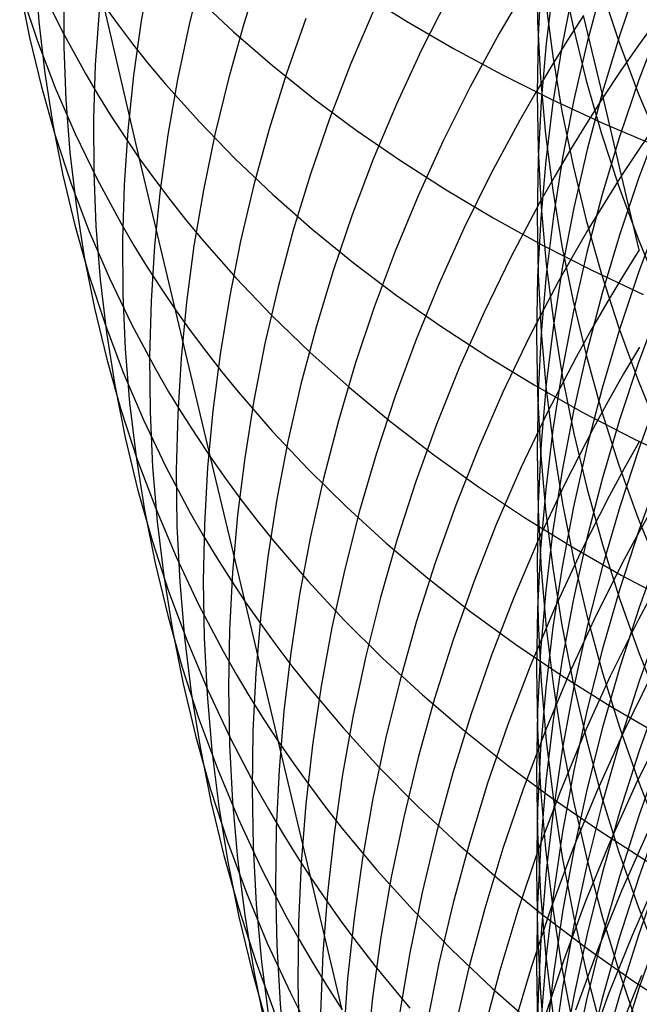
# Model space of a CAD drawing. Extents: x -383 to 1849, y -1185 to -529.
# Tile 50 of 256: x -342.9 to -338.28, y -1097.34 to -1090. Entities that reach past the tile are written whole.
import ezdxf

# ---------------------------------------------------------------- set-up
doc = ezdxf.new("R2010")
doc.units = 0
doc.layers.add('PREDEFINITO', color=7, linetype='CONTINUOUS')

msp = doc.modelspace()

# ---------------------------------------------------------------- linework, layer by layer
at = {"layer": 'PREDEFINITO'}
for p, q in [((-341.9214, -1089.599, 531.4444), (-341.994, -1090.0064, 531.178)), ((-339.0474, -1089.591, 624.3013), (-339.04, -1090.0115, 624.5569)), ((-342.7859, -1089.6262, 525.3101), (-342.7568, -1090.013, 525.0072)), ((-341.5356, -1089.6253, 533.3448), (-341.6373, -1090.0342, 533.0927)), ((-341.0981, -1089.6193, 535.2151), (-341.2286, -1090.0279, 534.9779)), ((-338.8587, -1089.6483, 628.5333), (-338.7752, -1090.0516, 628.8008)), ((-342.7482, -1089.7482, 518.3507), (-342.5858, -1090.0796, 518.0314)), ((-339.0129, -1089.6948, 622.3427), (-339.0357, -1090.1202, 622.59)), ((-338.9219, -1089.748, 620.3969), (-338.9751, -1090.1757, 620.6344)), ((-338.5566, -1089.7406, 616.5698), (-338.6708, -1090.1665, 616.7847)), ((-338.2826, -1089.689, 614.6943), (-338.4272, -1090.1106, 614.8968)), ((-342.8997, -1089.7583, 523.0153), (-342.8266, -1090.1303, 522.7039)), ((-342.8854, -1089.8044, 520.6911), (-342.7679, -1090.1581, 520.374)), ((-342.5709, -1089.8053, 527.2849), (-342.5708, -1090.2013, 526.992)), ((-341.5857, -1089.8262, 513.0584), (-341.3068, -1090.0873, 512.7544)), ((-340.3565, -1089.7956, 510.1797), (-340.0169, -1090.0084, 509.8973)), ((-339.7016, -1089.8239, 540.4548), (-339.904, -1090.2233, 540.261)), ((-338.7719, -1089.7581, 618.4697), (-338.8558, -1090.1856, 618.6962)), ((-338.5622, -1089.7727, 630.8034), (-338.4331, -1090.1611, 631.0723)), ((-342.0058, -1091.035, 517.0892), (-342.2738, -1089.8893, 515.6851)), ((-342.2738, -1089.8893, 515.6851), (-342.1643, -1090.0393, 515.5274)), ((-338.9799, -1089.8569, 626.5409), (-338.9269, -1090.2695, 626.803)), ((-342.3073, -1089.9305, 529.242), (-342.336, -1090.3337, 528.9604)), ((-340.2582, -1089.9195, 538.6592), (-340.4313, -1090.3256, 538.4488)), ((-339.211, -1089.9059, 542.1276), (-339.3247, -1090.102, 542.0385)), ((-338.6961, -1089.9659, 543.7823), (-338.8207, -1090.1584, 543.7003)), ((-338.5507, -1090.5768, 545.1905), (-338.6961, -1089.9659, 543.7823)), ((-342.7568, -1090.013, 525.0072), (-342.7126, -1090.3973, 524.7035)), ((-342.1643, -1090.0393, 515.5274), (-342.0509, -1090.1875, 515.3707)), ((-341.994, -1090.0064, 531.178), (-342.0515, -1090.4146, 530.9089)), ((-341.6373, -1090.0342, 533.0927), (-341.724, -1090.445, 532.8373)), ((-341.2286, -1090.0279, 534.9779), (-341.3442, -1090.4393, 534.7368)), ((-340.7663, -1089.9899, 536.8327), (-340.9105, -1090.4001, 536.6065)), ((-340.0169, -1090.0084, 509.8973), (-339.6662, -1090.2123, 509.6213)), ((-339.04, -1090.0115, 624.5569), (-339.0174, -1090.4315, 624.8122)), ((-338.7752, -1090.0516, 628.8008), (-338.6765, -1090.4521, 629.0665)), ((-338.1562, -1090.0057, 545.4194), (-338.2914, -1090.1941, 545.3444)), ((-338.124, -1090.0255, 613.0339), (-338.284, -1090.4457, 613.2255)), ((-342.5858, -1090.0796, 518.0314), (-342.408, -1090.4048, 517.7145)), ((-341.3068, -1090.0873, 512.7544), (-341.0146, -1090.3403, 512.4552)), ((-339.3247, -1090.102, 542.0385), (-339.541, -1090.4992, 541.8564)), ((-339.0357, -1090.1202, 622.59), (-339.0433, -1090.546, 622.8376)), ((-338.4272, -1090.1106, 614.8968), (-338.5566, -1090.5367, 615.1014)), ((-342.8266, -1090.1303, 522.7039), (-342.7382, -1090.4986, 522.3926)), ((-342.7679, -1090.1581, 520.374), (-342.635, -1090.5067, 520.0583)), ((-342.0509, -1090.1875, 515.3707), (-341.9338, -1090.3337, 515.2149)), ((-338.9751, -1090.1757, 620.6344), (-339.0132, -1090.6049, 620.8727)), ((-338.8207, -1090.1584, 543.7003), (-338.9416, -1090.3528, 543.617)), ((-338.8558, -1090.1856, 618.6962), (-338.9246, -1090.6156, 618.924)), ((-338.6708, -1090.1665, 616.7847), (-338.7697, -1090.5959, 617.0015)), ((-338.4331, -1090.1611, 631.0723), (-338.2887, -1090.5455, 631.3384)), ((-338.2914, -1090.1941, 545.3444), (-338.4229, -1090.3845, 545.2681)), ((-342.5708, -1090.2013, 526.992), (-342.5555, -1090.5958, 526.6978)), ((-339.904, -1090.2233, 540.261), (-340.0913, -1090.6282, 540.0625)), ((-339.6662, -1090.2123, 509.6213), (-339.3049, -1090.4071, 509.3518)), ((-338.9269, -1090.2695, 626.803), (-338.8587, -1090.6802, 627.064)), ((-342.336, -1090.3337, 528.9604), (-342.3497, -1090.7363, 528.6769)), ((-341.9338, -1090.3337, 515.2149), (-341.8129, -1090.478, 515.0601)), ((-341.0146, -1090.3403, 512.4552), (-340.7095, -1090.5848, 512.1613)), ((-340.4313, -1090.3256, 538.4488), (-340.5894, -1090.7362, 538.2341)), ((-342.7126, -1090.3973, 524.7035), (-342.6532, -1090.7788, 524.3995)), ((-342.408, -1090.4048, 517.7145), (-342.3133, -1090.5649, 517.557)), ((-342.0515, -1090.4146, 530.9089), (-342.0941, -1090.8232, 530.6372)), ((-340.9105, -1090.4001, 536.6065), (-341.0396, -1090.8136, 536.3764)), ((-339.3049, -1090.4071, 509.3518), (-338.9334, -1090.5926, 509.0892)), ((-338.9416, -1090.3528, 543.617), (-339.0587, -1090.549, 543.5324)), ((-338.4229, -1090.3845, 545.2681), (-338.5507, -1090.5768, 545.1905)), ((-341.8129, -1090.478, 515.0601), (-341.5602, -1090.7608, 514.7536)), ((-341.724, -1090.445, 532.8373), (-341.7957, -1090.8571, 532.5788)), ((-341.3442, -1090.4393, 534.7368), (-341.4448, -1090.853, 534.4922)), ((-339.0174, -1090.4315, 624.8122), (-338.9796, -1090.8506, 625.067)), ((-338.6765, -1090.4521, 629.0665), (-338.5626, -1090.8494, 629.3301)), ((-338.284, -1090.4457, 613.2255), (-338.4289, -1090.8708, 613.4194)), ((-342.7382, -1090.4986, 522.3926), (-342.6346, -1090.8628, 522.082)), ((-342.635, -1090.5067, 520.0583), (-342.4868, -1090.85, 519.7442)), ((-342.3133, -1090.5649, 517.557), (-342.2147, -1090.7234, 517.4003)), ((-339.541, -1090.4992, 541.8564), (-339.7424, -1090.9023, 541.6694)), ((-339.0587, -1090.549, 543.5324), (-339.1721, -1090.7468, 543.4465)), ((-339.0433, -1090.546, 622.8376), (-339.0357, -1090.9719, 623.0851)), ((-338.5566, -1090.5367, 615.1014), (-338.6707, -1090.9668, 615.3079)), ((-338.2887, -1090.5455, 631.3384), (-338.1291, -1090.9254, 631.6013)), ((-342.5555, -1090.5958, 526.6978), (-342.525, -1090.9884, 526.4025)), ((-340.7095, -1090.5848, 512.1613), (-340.392, -1090.8209, 511.8727)), ((-340.0913, -1090.6282, 540.0625), (-340.2638, -1091.038, 539.8594)), ((-339.0132, -1090.6049, 620.8727), (-339.036, -1091.035, 621.1116)), ((-338.9246, -1090.6156, 618.924), (-338.9781, -1091.0476, 619.1528)), ((-338.9334, -1090.5926, 509.0892), (-338.5522, -1090.7686, 508.8337)), ((-338.7697, -1090.5959, 617.0015), (-338.8534, -1091.0282, 617.2197)), ((-338.5507, -1090.5768, 545.1905), (-338.6748, -1090.771, 545.1116)), ((-338.4131, -1091.1599, 546.6109), (-338.5507, -1090.5768, 545.1905)), ((-338.8587, -1090.6802, 627.064), (-338.7752, -1091.0887, 627.3235)), ((-342.6532, -1090.7788, 524.3995), (-342.5785, -1091.1571, 524.0953)), ((-342.3497, -1090.7363, 528.6769), (-342.3483, -1091.1379, 528.3917)), ((-342.2147, -1090.7234, 517.4003), (-342.1122, -1090.8801, 517.2443)), ((-341.5602, -1090.7608, 514.7536), (-341.2933, -1091.0356, 514.4513)), ((-340.5894, -1090.7362, 538.2341), (-340.7325, -1091.1507, 538.0152)), ((-339.1721, -1090.7468, 543.4465), (-339.3877, -1091.1474, 543.2712)), ((-338.6748, -1090.771, 545.1116), (-338.7952, -1090.9672, 545.0315)), ((-338.5522, -1090.7686, 508.8337), (-338.1618, -1090.935, 508.5856)), ((-338.1547, -1090.7742, 546.7585), (-338.2857, -1090.9661, 546.6854)), ((-338.124, -1090.7519, 611.5595), (-338.2841, -1091.1757, 611.7428)), ((-342.4868, -1090.85, 519.7442), (-342.323, -1091.1874, 519.432)), ((-342.0941, -1090.8232, 530.6372), (-342.1215, -1091.2318, 530.3633)), ((-341.7957, -1090.8571, 532.5788), (-341.8523, -1091.27, 532.3176)), ((-341.4448, -1090.853, 534.4922), (-341.5304, -1091.2686, 534.2443)), ((-341.0396, -1090.8136, 536.3764), (-341.1538, -1091.23, 536.1425)), ((-340.392, -1090.8209, 511.8727), (-340.0625, -1091.0482, 511.5898)), ((-338.9796, -1090.8506, 625.067), (-338.9266, -1091.2683, 625.321)), ((-338.5626, -1090.8494, 629.3301), (-338.4335, -1091.243, 629.5912)), ((-342.6346, -1090.8628, 522.082), (-342.5156, -1091.2225, 521.7723)), ((-342.1122, -1090.8801, 517.2443), (-342.0058, -1091.035, 517.0892)), ((-339.7424, -1090.9023, 541.6694), (-339.9288, -1091.311, 541.478)), ((-338.4289, -1090.8708, 613.4194), (-338.5585, -1091.3005, 613.6153)), ((-342.525, -1090.9884, 526.4025), (-342.4794, -1091.3785, 526.1065)), ((-339.0357, -1090.9719, 623.0851), (-339.0128, -1091.3972, 623.3324)), ((-338.7952, -1090.9672, 545.0315), (-338.9118, -1091.1651, 544.9501)), ((-338.6707, -1090.9668, 615.3079), (-338.7697, -1091.4004, 615.5161)), ((-338.2857, -1090.9661, 546.6854), (-338.4131, -1091.1599, 546.6109)), ((-341.4778, -1093.2603, 519.9523), (-342.0058, -1091.035, 517.0892)), ((-342.0058, -1091.035, 517.0892), (-341.8955, -1091.188, 516.9349)), ((-341.2933, -1091.0356, 514.4513), (-341.0126, -1091.3023, 514.1537)), ((-340.2638, -1091.038, 539.8594), (-340.4212, -1091.4522, 539.6522)), ((-340.0625, -1091.0482, 511.5898), (-339.7216, -1091.2666, 511.3128)), ((-339.036, -1091.035, 621.1116), (-339.0436, -1091.4656, 621.3507)), ((-338.9781, -1091.0476, 619.1528), (-339.0163, -1091.481, 619.3823)), ((-338.8534, -1091.0282, 617.2197), (-338.9219, -1091.463, 617.4392)), ((-342.3483, -1091.1379, 528.3917), (-342.3317, -1091.538, 528.1052)), ((-340.7325, -1091.1507, 538.0152), (-340.8606, -1091.5686, 537.7925)), ((-339.3877, -1091.1474, 543.2712), (-339.5883, -1091.5541, 543.0912)), ((-338.7752, -1091.0887, 627.3235), (-338.6765, -1091.4943, 627.5812)), ((-342.5785, -1091.1571, 524.0953), (-342.4887, -1091.5315, 523.7915)), ((-342.5156, -1091.2225, 521.7723), (-342.3812, -1091.5771, 521.4638)), ((-342.323, -1091.1874, 519.432), (-342.1439, -1091.5187, 519.1222)), ((-341.8955, -1091.188, 516.9349), (-341.7814, -1091.3391, 516.7815)), ((-338.9118, -1091.1651, 544.9501), (-339.0247, -1091.3647, 544.8675)), ((-338.4131, -1091.1599, 546.6109), (-338.5367, -1091.3556, 546.5352)), ((-338.2841, -1091.1757, 611.7428), (-338.429, -1091.6046, 611.9282)), ((-338.2812, -1091.7146, 548.0432), (-338.4131, -1091.1599, 546.6109)), ((-342.1215, -1091.2318, 530.3633), (-342.1339, -1091.6398, 530.0875)), ((-341.8523, -1091.27, 532.3176), (-341.8939, -1091.6834, 532.0539)), ((-341.5304, -1091.2686, 534.2443), (-341.601, -1091.6856, 533.9936)), ((-341.1538, -1091.23, 536.1425), (-341.2529, -1091.6488, 535.9053)), ((-339.7216, -1091.2666, 511.3128), (-339.3696, -1091.476, 511.042)), ((-338.9266, -1091.2683, 625.321), (-338.8583, -1091.6842, 625.5738)), ((-338.4335, -1091.243, 629.5912), (-338.2891, -1091.6326, 629.8497)), ((-341.7814, -1091.3391, 516.7815), (-341.6635, -1091.4883, 516.629)), ((-341.0126, -1091.3023, 514.1537), (-340.7187, -1091.5606, 513.8608)), ((-339.9288, -1091.311, 541.478), (-340.1002, -1091.7246, 541.2822)), ((-339.0247, -1091.3647, 544.8675), (-339.2391, -1091.769, 544.6989)), ((-338.5585, -1091.3005, 613.6153), (-338.6729, -1091.7342, 613.8131)), ((-338.5367, -1091.3556, 546.5352), (-338.6566, -1091.5532, 546.4584)), ((-342.4794, -1091.3785, 526.1065), (-342.4186, -1091.7658, 525.8101)), ((-339.0128, -1091.3972, 623.3324), (-338.9748, -1091.8216, 623.5791)), ((-338.7697, -1091.4004, 615.5161), (-338.8533, -1091.8369, 615.7258)), ((-342.1439, -1091.5187, 519.1222), (-342.0485, -1091.6818, 518.9682)), ((-341.6635, -1091.4883, 516.629), (-341.5419, -1091.6356, 516.4775)), ((-340.4212, -1091.4522, 539.6522), (-340.5637, -1091.8705, 539.441)), ((-339.3696, -1091.476, 511.042), (-339.0069, -1091.6761, 510.7777)), ((-339.0436, -1091.4656, 621.3507), (-339.0359, -1091.8962, 621.5898)), ((-339.0163, -1091.481, 619.3823), (-339.0394, -1091.9154, 619.6124)), ((-338.9219, -1091.463, 617.4392), (-338.9751, -1091.8998, 617.6596)), ((-338.6765, -1091.4943, 627.5812), (-338.5626, -1091.8968, 627.8369)), ((-338.124, -1091.4487, 610.0718), (-338.2841, -1091.8761, 610.2467)), ((-342.4887, -1091.5315, 523.7915), (-342.3835, -1091.9019, 523.4882)), ((-342.3812, -1091.5771, 521.4638), (-342.2314, -1091.9263, 521.1569)), ((-342.3317, -1091.538, 528.1052), (-342.3, -1091.9362, 527.8176)), ((-340.8606, -1091.5686, 537.7925), (-340.9737, -1091.9894, 537.5662)), ((-340.7187, -1091.5606, 513.8608), (-340.4119, -1091.8105, 513.573)), ((-339.5883, -1091.5541, 543.0912), (-339.7739, -1091.9664, 542.9069)), ((-338.6566, -1091.5532, 546.4584), (-338.7728, -1091.7527, 546.3803)), ((-342.1339, -1091.6398, 530.0875), (-342.1312, -1092.0468, 529.8101)), ((-341.5419, -1091.6356, 516.4775), (-341.2877, -1091.9243, 516.1775)), ((-341.2529, -1091.6488, 535.9053), (-341.337, -1092.0696, 535.6649)), ((-338.429, -1091.6046, 611.9282), (-338.5587, -1092.038, 612.1156)), ((-338.2891, -1091.6326, 629.8497), (-338.1295, -1092.0176, 630.1051)), ((-342.0485, -1091.6818, 518.9682), (-341.9492, -1091.8432, 518.815)), ((-341.8939, -1091.6834, 532.0539), (-341.9204, -1092.0968, 531.7881)), ((-341.601, -1091.6856, 533.9936), (-341.6564, -1092.1035, 533.7401)), ((-340.1002, -1091.7246, 541.2822), (-340.2566, -1092.1428, 541.0823)), ((-339.0069, -1091.6761, 510.7777), (-338.6342, -1091.8669, 510.52)), ((-338.8583, -1091.6842, 625.5738), (-338.7748, -1092.0977, 625.8252)), ((-338.6729, -1091.7342, 613.8131), (-338.7721, -1092.1713, 614.0124)), ((-338.2812, -1091.7146, 548.0432), (-338.4047, -1091.9117, 547.9709)), ((-342.4186, -1091.7658, 525.8101), (-342.3426, -1092.1498, 525.5136)), ((-340.4119, -1091.8105, 513.573), (-340.0927, -1092.0517, 513.2906)), ((-339.2391, -1091.769, 544.6989), (-339.4386, -1092.1795, 544.5258)), ((-338.7728, -1091.7527, 546.3803), (-338.8852, -1091.9539, 546.3011)), ((-341.9492, -1091.8432, 518.815), (-341.846, -1092.0028, 518.6626)), ((-340.5637, -1091.8705, 539.441), (-340.6911, -1092.2922, 539.2261)), ((-338.9748, -1091.8216, 623.5791), (-338.9215, -1092.2446, 623.825)), ((-338.8533, -1091.8369, 615.7258), (-338.9218, -1092.276, 615.9366)), ((-338.6342, -1091.8669, 510.52), (-338.2517, -1092.048, 510.2694)), ((-338.2841, -1091.8761, 610.2467), (-338.4289, -1092.3086, 610.4236)), ((-342.3835, -1091.9019, 523.4882), (-342.2631, -1092.2676, 523.1858)), ((-342.3, -1091.9362, 527.8176), (-342.2531, -1092.332, 527.5294)), ((-342.2314, -1091.9263, 521.1569), (-342.0662, -1092.2697, 520.852)), ((-341.2877, -1091.9243, 516.1775), (-341.0194, -1092.205, 515.8816)), ((-338.8852, -1091.9539, 546.3011), (-339.0988, -1092.3614, 546.1394)), ((-339.0394, -1091.9154, 619.6124), (-339.0472, -1092.3502, 619.8428)), ((-339.0359, -1091.8962, 621.5898), (-339.0131, -1092.3264, 621.8287)), ((-338.9751, -1091.8998, 617.6596), (-339.0132, -1092.338, 617.8808)), ((-338.5626, -1091.8968, 627.8369), (-338.4335, -1092.2955, 628.0902)), ((-338.4047, -1091.9117, 547.9709), (-338.5245, -1092.1107, 547.8974)), ((-341.846, -1092.0028, 518.6626), (-341.739, -1092.1607, 518.5109)), ((-340.9737, -1091.9894, 537.5662), (-341.0718, -1092.4128, 537.3367)), ((-339.7739, -1091.9664, 542.9069), (-339.9445, -1092.3839, 542.7183)), ((-342.1312, -1092.0468, 529.8101), (-342.1134, -1092.4523, 529.5314)), ((-341.9204, -1092.0968, 531.7881), (-341.9318, -1092.5096, 531.5204)), ((-341.6564, -1092.1035, 533.7401), (-341.6968, -1092.5219, 533.4843)), ((-341.337, -1092.0696, 535.6649), (-341.4061, -1092.4918, 535.4216)), ((-340.0927, -1092.0517, 513.2906), (-339.7615, -1092.2841, 513.0137)), ((-338.7748, -1092.0977, 625.8252), (-338.6761, -1092.5084, 626.0748)), ((-338.5587, -1092.038, 612.1156), (-338.6731, -1092.4755, 612.3047)), ((-342.3426, -1092.1498, 525.5136), (-342.2514, -1092.5301, 525.2174)), ((-341.739, -1092.1607, 518.5109), (-341.6281, -1092.3166, 518.3601)), ((-340.2566, -1092.1428, 541.0823), (-340.3981, -1092.5651, 540.8786)), ((-339.4386, -1092.1795, 544.5258), (-339.6231, -1092.5957, 544.3484)), ((-338.7721, -1092.1713, 614.0124), (-338.8561, -1092.6115, 614.2132)), ((-338.5245, -1092.1107, 547.8974), (-338.6405, -1092.3115, 547.8228)), ((-338.1237, -1092.1164, 608.57), (-338.2837, -1092.5472, 608.7364)), ((-341.0194, -1092.205, 515.8816), (-340.7373, -1092.4775, 515.5902)), ((-338.9215, -1092.2446, 623.825), (-338.853, -1092.6657, 624.0698)), ((-342.2631, -1092.2676, 523.1858), (-342.1274, -1092.6282, 522.8847)), ((-342.0662, -1092.2697, 520.852), (-341.8856, -1092.6068, 520.5494)), ((-341.6281, -1092.3166, 518.3601), (-341.5133, -1092.4707, 518.2101)), ((-340.6911, -1092.2922, 539.2261), (-340.8035, -1092.717, 539.0077)), ((-339.7615, -1092.2841, 513.0137), (-339.4189, -1092.5075, 512.7426)), ((-339.0131, -1092.3264, 621.8287), (-338.975, -1092.7555, 622.067)), ((-338.9218, -1092.276, 615.9366), (-338.9751, -1092.717, 616.1484)), ((-338.6405, -1092.3115, 547.8228), (-338.7528, -1092.5141, 547.7471)), ((-338.4289, -1092.3086, 610.4236), (-338.5585, -1092.7457, 610.6024)), ((-338.4335, -1092.2955, 628.0902), (-338.2891, -1092.69, 628.3409)), ((-342.2531, -1092.332, 527.5294), (-342.191, -1092.7249, 527.2408)), ((-339.9445, -1092.3839, 542.7183), (-340.1001, -1092.8059, 542.5259)), ((-339.0988, -1092.3614, 546.1394), (-339.2973, -1092.7752, 545.9734)), ((-339.0472, -1092.3502, 619.8428), (-339.0399, -1092.7851, 620.0732)), ((-339.0132, -1092.338, 617.8808), (-339.036, -1092.7772, 618.1025)), ((-342.1134, -1092.4523, 529.5314), (-342.0804, -1092.8559, 529.2518)), ((-341.5133, -1092.4707, 518.2101), (-341.3947, -1092.6228, 518.0611)), ((-341.0718, -1092.4128, 537.3367), (-341.1548, -1092.8381, 537.1041)), ((-338.2791, -1092.4399, 549.4163), (-338.3983, -1092.6404, 549.3461)), ((-342.2514, -1092.5301, 525.2174), (-342.1449, -1092.9062, 524.9217)), ((-341.9318, -1092.5096, 531.5204), (-341.9281, -1092.9215, 531.2512)), ((-341.6968, -1092.5219, 533.4843), (-341.7221, -1092.9404, 533.2264)), ((-341.4061, -1092.4918, 535.4216), (-341.4601, -1092.915, 535.1758)), ((-340.7373, -1092.4775, 515.5902), (-340.4419, -1092.7416, 515.3035)), ((-339.4189, -1092.5075, 512.7426), (-339.0653, -1092.7216, 512.4776)), ((-338.7528, -1092.5141, 547.7471), (-338.966, -1092.9244, 547.5925)), ((-338.6731, -1092.4755, 612.3047), (-338.7723, -1092.9165, 612.4954)), ((-338.6761, -1092.5084, 626.0748), (-338.5622, -1092.9158, 626.3225)), ((-338.2837, -1092.5472, 608.7364), (-338.4285, -1092.9831, 608.9047)), ((-341.8856, -1092.6068, 520.5494), (-341.7895, -1092.7728, 520.399)), ((-340.3981, -1092.5651, 540.8786), (-340.5245, -1092.991, 540.6714)), ((-339.6231, -1092.5957, 544.3484), (-339.7925, -1093.0171, 544.1671)), ((-338.8561, -1092.6115, 614.2132), (-338.9248, -1093.0542, 614.415)), ((-342.1274, -1092.6282, 522.8847), (-341.9763, -1092.9834, 522.5852)), ((-341.3947, -1092.6228, 518.0611), (-341.2725, -1092.7729, 517.9129)), ((-338.853, -1092.6657, 624.0698), (-338.7693, -1093.0843, 624.3132)), ((-338.3983, -1092.6404, 549.3461), (-338.5136, -1092.8428, 549.2748)), ((-338.2891, -1092.69, 628.3409), (-338.1295, -1093.08, 628.5887)), ((-342.191, -1092.7249, 527.2408), (-342.1137, -1093.1146, 526.9521)), ((-340.8035, -1092.717, 539.0077), (-340.9009, -1093.1443, 538.7862)), ((-340.4419, -1092.7416, 515.3035), (-340.1336, -1092.9972, 515.0218)), ((-339.0653, -1092.7216, 512.4776), (-338.7011, -1092.9264, 512.2189)), ((-338.9751, -1092.717, 616.1484), (-339.0131, -1093.1596, 616.3609)), ((-338.975, -1092.7555, 622.067), (-338.9217, -1093.1833, 622.3045)), ((-338.5585, -1092.7457, 610.6024), (-338.673, -1093.1868, 610.7829)), ((-338.1226, -1092.7561, 607.0564), (-338.2823, -1093.1905, 607.2144)), ((-341.7895, -1092.7728, 520.399), (-341.6895, -1092.9371, 520.2494)), ((-341.2725, -1092.7729, 517.9129), (-341.017, -1093.0673, 517.6196)), ((-341.1548, -1092.8381, 537.1041), (-341.2228, -1093.265, 536.8687)), ((-340.1001, -1092.8059, 542.5259), (-340.2407, -1093.2321, 542.3298)), ((-339.2973, -1092.7752, 545.9734), (-339.4809, -1093.1948, 545.8033)), ((-339.036, -1092.7772, 618.1025), (-339.0436, -1093.2169, 618.3245)), ((-339.0399, -1092.7851, 620.0732), (-339.0172, -1093.2195, 620.3033)), ((-342.1449, -1092.9062, 524.9217), (-342.0231, -1093.2777, 524.627)), ((-342.0804, -1092.8559, 529.2518), (-342.0323, -1093.2572, 528.9715)), ((-341.4601, -1092.915, 535.1758), (-341.499, -1093.3387, 534.9277)), ((-338.5136, -1092.8428, 549.2748), (-338.6253, -1093.047, 549.2025)), ((-338.5622, -1092.9158, 626.3225), (-338.4331, -1093.3195, 626.5679)), ((-341.9763, -1092.9834, 522.5852), (-341.8098, -1093.3326, 522.2877)), ((-341.9281, -1092.9215, 531.2512), (-341.9093, -1093.332, 530.9807)), ((-341.7221, -1092.9404, 533.2264), (-341.7323, -1093.3583, 532.9667)), ((-341.6895, -1092.9371, 520.2494), (-341.5856, -1093.0996, 520.1004)), ((-338.966, -1092.9244, 547.5925), (-339.1643, -1093.341, 547.4338)), ((-338.7723, -1092.9165, 612.4954), (-338.8563, -1093.3605, 612.6874)), ((-338.7011, -1092.9264, 512.2189), (-338.3267, -1093.1217, 511.9669)), ((-338.4285, -1092.9831, 608.9047), (-338.5581, -1093.4237, 609.0749)), ((-340.5245, -1092.991, 540.6714), (-340.6358, -1093.4199, 540.4609)), ((-340.1336, -1092.9972, 515.0218), (-339.813, -1093.244, 514.7452)), ((-339.7925, -1093.0171, 544.1671), (-339.9469, -1093.4432, 543.982)), ((-338.9248, -1093.0542, 614.415), (-338.9783, -1093.499, 614.6178)), ((-338.6253, -1093.047, 549.2025), (-338.8373, -1093.4606, 549.0548)), ((-342.1137, -1093.1146, 526.9521), (-342.0212, -1093.5005, 526.6637)), ((-341.5856, -1093.0996, 520.1004), (-341.4778, -1093.2603, 519.9523)), ((-341.017, -1093.0673, 517.6196), (-340.7474, -1093.3537, 517.3304)), ((-338.7693, -1093.0843, 624.3132), (-338.6703, -1093.5002, 624.5549)), ((-338.3267, -1093.1217, 511.9669), (-337.9428, -1093.3072, 511.7216)), ((-340.9009, -1093.1443, 538.7862), (-340.9832, -1093.5736, 538.5617)), ((-339.4809, -1093.1948, 545.8033), (-339.6495, -1093.6197, 545.6295)), ((-339.0131, -1093.1596, 616.3609), (-339.0359, -1093.6031, 616.5739)), ((-338.9217, -1093.1833, 622.3045), (-338.8532, -1093.609, 622.541)), ((-338.673, -1093.1868, 610.7829), (-338.7721, -1093.6315, 610.9648)), ((-338.2823, -1093.1905, 607.2144), (-338.4269, -1093.63, 607.3743)), ((-338.2794, -1093.1415, 550.806), (-338.3944, -1093.3452, 550.7382)), ((-342.0323, -1093.2572, 528.9715), (-341.969, -1093.6556, 528.6908)), ((-342.0231, -1093.2777, 524.627), (-341.886, -1093.644, 524.3335)), ((-341.218, -1094.3403, 521.4099), (-341.4778, -1093.2603, 519.9523)), ((-341.4778, -1093.2603, 519.9523), (-341.3662, -1093.4191, 519.805)), ((-341.2228, -1093.265, 536.8687), (-341.2756, -1093.6929, 536.6309)), ((-340.2407, -1093.2321, 542.3298), (-340.3662, -1093.6619, 542.1303)), ((-339.813, -1093.244, 514.7452), (-339.4805, -1093.4819, 514.4741)), ((-339.0436, -1093.2169, 618.3245), (-339.0359, -1093.6566, 618.5464)), ((-339.0172, -1093.2195, 620.3033), (-338.9794, -1093.653, 620.5329)), ((-341.9093, -1093.332, 530.9807), (-341.8752, -1093.7406, 530.7093)), ((-341.8098, -1093.3326, 522.2877), (-341.628, -1093.6754, 521.9924)), ((-341.499, -1093.3387, 534.9277), (-341.5228, -1093.7624, 534.6776)), ((-340.7474, -1093.3537, 517.3304), (-340.464, -1093.6317, 517.0455)), ((-339.1643, -1093.341, 547.4338), (-339.3474, -1093.7635, 547.2713)), ((-338.3944, -1093.3452, 550.7382), (-338.5057, -1093.5508, 550.6693)), ((-338.4331, -1093.3195, 626.5679), (-338.2887, -1093.7189, 626.8108)), ((-341.7323, -1093.3583, 532.9667), (-341.7273, -1093.7753, 532.7055)), ((-341.3662, -1093.4191, 519.805), (-341.2508, -1093.576, 519.6585)), ((-340.6358, -1093.4199, 540.4609), (-340.7321, -1093.8514, 540.2473)), ((-338.8563, -1093.3605, 612.6874), (-338.925, -1093.8071, 612.8805)), ((-338.5581, -1093.4237, 609.0749), (-338.6725, -1093.8683, 609.2466)), ((-338.1225, -1093.3639, 605.5297), (-338.2823, -1093.8013, 605.6791)), ((-342.0212, -1093.5005, 526.6637), (-341.9133, -1093.8822, 526.3758)), ((-339.9469, -1093.4432, 543.982), (-340.0862, -1093.8736, 543.7935)), ((-339.4805, -1093.4819, 514.4741), (-339.1365, -1093.7107, 514.2086)), ((-338.8373, -1093.4606, 549.0548), (-339.0343, -1093.8807, 548.9032)), ((-338.9783, -1093.499, 614.6178), (-339.0166, -1093.9452, 614.8213)), ((-338.6703, -1093.5002, 624.5549), (-338.5562, -1093.9126, 624.7947)), ((-341.2508, -1093.576, 519.6585), (-341.1315, -1093.7309, 519.513)), ((-340.9832, -1093.5736, 538.5617), (-341.0504, -1094.0045, 538.3347)), ((-338.5057, -1093.5508, 550.6693), (-338.717, -1093.9672, 550.5288)), ((-341.886, -1093.644, 524.3335), (-341.7336, -1094.0049, 524.0416)), ((-340.464, -1093.6317, 517.0455), (-340.1673, -1093.9013, 516.7652)), ((-339.6495, -1093.6197, 545.6295), (-339.803, -1094.0493, 545.4521)), ((-339.0359, -1093.6031, 616.5739), (-339.0435, -1094.0471, 616.7872)), ((-338.7721, -1093.6315, 610.9648), (-338.8561, -1094.0792, 611.148)), ((-338.8532, -1093.609, 622.541), (-338.7695, -1094.0324, 622.7761)), ((-338.4269, -1093.63, 607.3743), (-338.5562, -1094.0743, 607.5359)), ((-338.1679, -1093.6133, 552.2765), (-338.2828, -1093.8183, 552.2121)), ((-341.969, -1093.6556, 528.6908), (-341.8905, -1094.0507, 528.4101)), ((-341.628, -1093.6754, 521.9924), (-341.5313, -1093.8444, 521.8457)), ((-341.2756, -1093.6929, 536.6309), (-341.3134, -1094.1213, 536.3909)), ((-340.3662, -1093.6619, 542.1303), (-340.4767, -1094.0949, 541.9276)), ((-339.1365, -1093.7107, 514.2086), (-338.7815, -1093.9302, 513.9491)), ((-339.0359, -1093.6566, 618.5464), (-339.0131, -1094.0959, 618.7681)), ((-338.9794, -1093.653, 620.5329), (-338.9264, -1094.085, 620.7617)), ((-338.2887, -1093.7189, 626.8108), (-338.1291, -1094.1137, 627.0508)), ((-341.8752, -1093.7406, 530.7093), (-341.826, -1094.1468, 530.4372)), ((-341.7273, -1093.7753, 532.7055), (-341.7072, -1094.1909, 532.4431)), ((-341.5228, -1093.7624, 534.6776), (-341.5315, -1094.1857, 534.4257)), ((-341.1315, -1093.7309, 519.513), (-341.0086, -1093.8839, 519.3683)), ((-339.3474, -1093.7635, 547.2713), (-339.5156, -1094.1913, 547.1052)), ((-341.5313, -1093.8444, 521.8457), (-341.4307, -1094.0115, 521.6996)), ((-340.7321, -1093.8514, 540.2473), (-340.8134, -1094.285, 540.0309)), ((-338.925, -1093.8071, 612.8805), (-338.9785, -1094.2557, 613.0744)), ((-338.6725, -1093.8683, 609.2466), (-338.7717, -1094.3166, 609.4197)), ((-338.2823, -1093.8013, 605.6791), (-338.4268, -1094.2439, 605.8303)), ((-338.2828, -1093.8183, 552.2121), (-338.3939, -1094.025, 552.1469)), ((-341.9133, -1093.8822, 526.3758), (-341.7902, -1094.2593, 526.0889)), ((-341.0086, -1093.8839, 519.3683), (-340.7518, -1094.1838, 519.0818)), ((-340.0862, -1093.8736, 543.7935), (-340.2105, -1094.3076, 543.6016)), ((-340.1673, -1093.9013, 516.7652), (-339.8579, -1094.1622, 516.4898)), ((-339.0343, -1093.8807, 548.9032), (-339.2162, -1094.3066, 548.748)), ((-338.7815, -1093.9302, 513.9491), (-338.4159, -1094.1401, 513.6958)), ((-338.5562, -1093.9126, 624.7947), (-338.4269, -1094.3213, 625.0322)), ((-338.1226, -1093.9416, 603.9904), (-338.2823, -1094.3819, 604.1311)), ((-341.7336, -1094.0049, 524.0416), (-341.5658, -1094.3598, 523.7516)), ((-341.4307, -1094.0115, 521.6996), (-341.3263, -1094.1768, 521.5544)), ((-341.0504, -1094.0045, 538.3347), (-341.1025, -1094.4365, 538.1052)), ((-339.0166, -1093.9452, 614.8213), (-339.0397, -1094.3924, 615.0253)), ((-338.717, -1093.9672, 550.5288), (-338.9133, -1094.3902, 550.3845)), ((-341.8905, -1094.0507, 528.4101), (-341.7967, -1094.4421, 528.1296)), ((-339.803, -1094.0493, 545.4521), (-339.9415, -1094.4832, 545.2713)), ((-339.0435, -1094.0471, 616.7872), (-339.0358, -1094.4911, 617.0004)), ((-338.9264, -1094.085, 620.7617), (-338.8581, -1094.515, 620.9896)), ((-338.8561, -1094.0792, 611.148), (-338.9249, -1094.5295, 611.3323)), ((-338.7695, -1094.0324, 622.7761), (-338.6706, -1094.4529, 623.0096)), ((-338.5562, -1094.0743, 607.5359), (-338.6703, -1094.5226, 607.699)), ((-338.3939, -1094.025, 552.1469), (-338.6049, -1094.4438, 552.0136)), ((-341.826, -1094.1468, 530.4372), (-341.7616, -1094.5502, 530.1648)), ((-341.3134, -1094.1213, 536.3909), (-341.3361, -1094.5498, 536.1489)), ((-340.4767, -1094.0949, 541.9276), (-340.5721, -1094.5305, 541.722)), ((-339.8579, -1094.1622, 516.4898), (-339.536, -1094.4143, 516.2194)), ((-339.0131, -1094.0959, 618.7681), (-338.975, -1094.5341, 618.9894)), ((-338.4159, -1094.1401, 513.6958), (-338.0403, -1094.3405, 513.449)), ((-341.7072, -1094.1909, 532.4431), (-341.6718, -1094.6047, 532.1798)), ((-341.5315, -1094.1857, 534.4257), (-341.5251, -1094.6081, 534.1724)), ((-341.3263, -1094.1768, 521.5544), (-341.218, -1094.3403, 521.4099)), ((-340.7518, -1094.1838, 519.0818), (-340.4808, -1094.4756, 518.7994)), ((-339.5156, -1094.1913, 547.1052), (-339.6687, -1094.6239, 546.9356)), ((-341.7902, -1094.2593, 526.0889), (-341.6517, -1094.6313, 525.8031)), ((-340.8134, -1094.285, 540.0309), (-340.8795, -1094.7202, 539.812)), ((-340.2105, -1094.3076, 543.6016), (-340.3197, -1094.7449, 543.4067)), ((-339.2162, -1094.3066, 548.748), (-339.383, -1094.738, 548.5893)), ((-338.9785, -1094.2557, 613.0744), (-339.0169, -1094.7058, 613.269)), ((-338.4268, -1094.2439, 605.8303), (-338.5562, -1094.6913, 605.9831)), ((-338.1766, -1094.2633, 553.6938), (-338.2873, -1094.4715, 553.6321)), ((-341.5658, -1094.3598, 523.7516), (-341.3826, -1094.7083, 523.4638)), ((-340.97, -1095.3842, 522.8961), (-341.218, -1094.3403, 521.4099)), ((-341.218, -1094.3403, 521.4099), (-341.1059, -1094.5019, 521.2662)), ((-338.7717, -1094.3166, 609.4197), (-338.8556, -1094.7679, 609.594)), ((-338.4269, -1094.3213, 625.0322), (-338.2823, -1094.7257, 625.2673)), ((-338.2823, -1094.3819, 604.1311), (-338.4269, -1094.8274, 604.2736)), ((-341.7967, -1094.4421, 528.1296), (-341.6877, -1094.8293, 527.8497)), ((-341.1025, -1094.4365, 538.1052), (-341.1396, -1094.8691, 537.8736)), ((-339.536, -1094.4143, 516.2194), (-339.2023, -1094.6574, 515.9543)), ((-338.9133, -1094.3902, 550.3845), (-339.0945, -1094.8191, 550.2368)), ((-339.0397, -1094.3924, 615.0253), (-339.0476, -1094.8401, 615.2294)), ((-338.6049, -1094.4438, 552.0136), (-338.8008, -1094.8691, 551.8769)), ((-338.6706, -1094.4529, 623.0096), (-338.5565, -1094.87, 623.2412)), ((-341.1059, -1094.5019, 521.2662), (-340.9899, -1094.6615, 521.1233)), ((-340.5721, -1094.5305, 541.722), (-340.6524, -1094.9682, 541.5137)), ((-340.4808, -1094.4756, 518.7994), (-340.1961, -1094.759, 518.5212)), ((-339.9415, -1094.4832, 545.2713), (-340.0649, -1094.9209, 545.0873)), ((-339.0358, -1094.4911, 617.0004), (-339.013, -1094.9347, 617.2134)), ((-338.9249, -1094.5295, 611.3323), (-338.9784, -1094.9819, 611.5173)), ((-338.8581, -1094.515, 620.9896), (-338.7746, -1094.9427, 621.2161)), ((-338.6703, -1094.5226, 607.699), (-338.7693, -1094.9746, 607.8634)), ((-338.2873, -1094.4715, 553.6321), (-338.4974, -1094.8931, 553.506)), ((-338.1225, -1094.4892, 602.4397), (-338.2823, -1094.9322, 602.5718)), ((-341.7616, -1094.5502, 530.1648), (-341.6819, -1094.9504, 529.8923)), ((-341.6718, -1094.6047, 532.1798), (-341.6213, -1095.0161, 531.9159)), ((-341.3361, -1094.5498, 536.1489), (-341.3437, -1094.9779, 535.9053)), ((-338.975, -1094.5341, 618.9894), (-338.9217, -1094.9709, 619.2098)), ((-341.6517, -1094.6313, 525.8031), (-341.4979, -1094.9977, 525.5189)), ((-341.5251, -1094.6081, 534.1724), (-341.5035, -1095.0291, 533.918)), ((-340.9899, -1094.6615, 521.1233), (-340.8702, -1094.8191, 520.9814)), ((-339.6687, -1094.6239, 546.9356), (-339.8067, -1095.0609, 546.7628)), ((-339.2023, -1094.6574, 515.9543), (-338.8571, -1094.8912, 515.6948)), ((-341.3826, -1094.7083, 523.4638), (-341.2852, -1094.88, 523.3208)), ((-340.8795, -1094.7202, 539.812), (-340.9306, -1095.1565, 539.5907)), ((-340.3197, -1094.7449, 543.4067), (-340.4138, -1095.1848, 543.2089)), ((-339.383, -1094.738, 548.5893), (-339.5349, -1095.1743, 548.4274)), ((-339.0169, -1094.7058, 613.269), (-339.0399, -1095.157, 613.4641)), ((-338.5562, -1094.6913, 605.9831), (-338.6703, -1095.1428, 606.1373)), ((-338.2823, -1094.7257, 625.2673), (-338.1226, -1095.1252, 625.4996)), ((-340.8702, -1094.8191, 520.9814), (-340.7468, -1094.9748, 520.8403)), ((-340.1961, -1094.759, 518.5212), (-339.8982, -1095.0338, 518.2475)), ((-339.0945, -1094.8191, 550.2368), (-339.2606, -1095.2535, 550.0858)), ((-338.8556, -1094.7679, 609.594), (-338.9244, -1095.2218, 609.7693)), ((-341.6877, -1094.8293, 527.8497), (-341.5634, -1095.2118, 527.5706)), ((-341.2852, -1094.88, 523.3208), (-341.184, -1095.0499, 523.1785)), ((-341.1396, -1094.8691, 537.8736), (-341.1614, -1095.3018, 537.6401)), ((-339.0476, -1094.8401, 615.2294), (-339.0402, -1095.2879, 615.4336)), ((-338.8008, -1094.8691, 551.8769), (-338.9816, -1095.3005, 551.7369)), ((-338.8571, -1094.8912, 515.6948), (-338.5009, -1095.1156, 515.4411)), ((-338.4974, -1094.8931, 553.506), (-338.6924, -1095.3213, 553.3766)), ((-338.5565, -1094.87, 623.2412), (-338.4272, -1095.2833, 623.4706)), ((-338.4269, -1094.8274, 604.2736), (-338.5562, -1095.2776, 604.4175)), ((-338.1892, -1094.887, 555.1268), (-338.3992, -1095.3107, 555.0082)), ((-341.6819, -1094.9504, 529.8923), (-341.587, -1095.3468, 529.62)), ((-340.6524, -1094.9682, 541.5137), (-340.7176, -1095.4077, 541.3029)), ((-340.0649, -1094.9209, 545.0873), (-340.1732, -1095.3619, 544.9004)), ((-339.013, -1094.9347, 617.2134), (-338.9749, -1095.3772, 617.4259)), ((-338.9217, -1094.9709, 619.2098), (-338.8532, -1095.4056, 619.4293)), ((-338.7746, -1094.9427, 621.2161), (-338.6759, -1095.3674, 621.4411)), ((-338.2823, -1094.9322, 602.5718), (-338.4268, -1095.3804, 602.7054)), ((-341.6213, -1095.0161, 531.9159), (-341.5555, -1095.4247, 531.6516)), ((-341.5035, -1095.0291, 533.918), (-341.4668, -1095.4483, 533.6627)), ((-341.4979, -1094.9977, 525.5189), (-341.3288, -1095.3581, 525.2365)), ((-341.3437, -1094.9779, 535.9053), (-341.3361, -1095.4051, 535.6603)), ((-340.7468, -1094.9748, 520.8403), (-340.4892, -1095.28, 520.561)), ((-339.8982, -1095.0338, 518.2475), (-339.5875, -1095.3, 517.9785)), ((-338.9784, -1094.9819, 611.5173), (-339.0167, -1095.4358, 611.703)), ((-338.7693, -1094.9746, 607.8634), (-338.853, -1095.4298, 608.029)), ((-338.1227, -1095.0052, 600.88), (-338.2826, -1095.4506, 601.0032)), ((-341.184, -1095.0499, 523.1785), (-341.0789, -1095.218, 523.0369)), ((-339.8067, -1095.0609, 546.7628), (-339.9296, -1095.5017, 546.587)), ((-338.5009, -1095.1156, 515.4411), (-338.1342, -1095.3305, 515.1935)), ((-340.9306, -1095.1565, 539.5907), (-340.9666, -1095.5935, 539.3675)), ((-340.4138, -1095.1848, 543.2089), (-340.4928, -1095.627, 543.0086)), ((-339.5349, -1095.1743, 548.4274), (-339.6716, -1095.615, 548.2624)), ((-339.0399, -1095.157, 613.4641), (-339.0478, -1095.6086, 613.6594)), ((-338.6703, -1095.1428, 606.1373), (-338.7692, -1095.598, 606.2928)), ((-341.5634, -1095.2118, 527.5706), (-341.4239, -1095.5892, 527.2927)), ((-341.0789, -1095.218, 523.0369), (-340.97, -1095.3842, 522.8961)), ((-339.2606, -1095.2535, 550.0858), (-339.4117, -1095.6929, 549.9317)), ((-338.9244, -1095.2218, 609.7693), (-338.978, -1095.6778, 609.9454)), ((-341.1614, -1095.3018, 537.6401), (-341.1682, -1095.7341, 537.405)), ((-340.4892, -1095.28, 520.561), (-340.2174, -1095.5769, 520.2856)), ((-339.5875, -1095.3, 517.9785), (-339.2645, -1095.5571, 517.7145)), ((-338.9816, -1095.3005, 551.7369), (-339.1474, -1095.7375, 551.5937)), ((-339.0402, -1095.2879, 615.4336), (-339.0176, -1095.7352, 615.6376)), ((-338.6924, -1095.3213, 553.3766), (-338.8724, -1095.7557, 553.2441)), ((-338.5562, -1095.2776, 604.4175), (-338.6704, -1095.7321, 604.5628)), ((-338.3992, -1095.3107, 555.0082), (-338.594, -1095.7411, 554.8864)), ((-338.4272, -1095.2833, 623.4706), (-338.2826, -1095.6922, 623.6977)), ((-338.0978, -1095.2743, 556.6298), (-338.3074, -1095.7002, 556.5185)), ((-341.587, -1095.3468, 529.62), (-341.4767, -1095.7391, 529.3483)), ((-341.3361, -1095.4051, 535.6603), (-341.3134, -1095.831, 535.4141)), ((-341.3288, -1095.3581, 525.2365), (-341.1442, -1095.7121, 524.9562)), ((-340.7287, -1096.399, 524.4034), (-340.97, -1095.3842, 522.8961)), ((-340.97, -1095.3842, 522.8961), (-340.8572, -1095.5485, 522.756)), ((-340.7176, -1095.4077, 541.3029), (-340.7677, -1095.8483, 541.09)), ((-340.1732, -1095.3619, 544.9004), (-340.2665, -1095.8057, 544.7109)), ((-338.9749, -1095.3772, 617.4259), (-338.9216, -1095.8182, 617.6377)), ((-338.8532, -1095.4056, 619.4293), (-338.7695, -1095.838, 619.6475)), ((-338.6759, -1095.3674, 621.4411), (-338.562, -1095.7887, 621.6643)), ((-338.4268, -1095.3804, 602.7054), (-338.5561, -1095.8334, 602.8404)), ((-341.5555, -1095.4247, 531.6516), (-341.4745, -1095.83, 531.3872)), ((-341.4668, -1095.4483, 533.6627), (-341.4149, -1095.8651, 533.4068)), ((-339.0167, -1095.4358, 611.703), (-339.0398, -1095.8907, 611.8892)), ((-338.853, -1095.4298, 608.029), (-338.9215, -1095.8875, 608.1955)), ((-338.2826, -1095.4506, 601.0032), (-338.4272, -1095.9014, 601.128)), ((-340.8572, -1095.5485, 522.756), (-340.7406, -1095.7108, 522.6168)), ((-339.9296, -1095.5017, 546.587), (-340.0374, -1095.9459, 546.4085)), ((-339.2645, -1095.5571, 517.7145), (-338.9296, -1095.8052, 517.4557)), ((-338.1247, -1095.4887, 599.309), (-338.2849, -1095.9361, 599.4233)), ((-341.4239, -1095.5892, 527.2927), (-341.269, -1095.961, 527.0163)), ((-340.9666, -1095.5935, 539.3675), (-340.9874, -1096.0307, 539.1424)), ((-340.4928, -1095.627, 543.0086), (-340.5568, -1096.0709, 542.8059)), ((-340.2174, -1095.5769, 520.2856), (-339.932, -1095.8654, 520.0144)), ((-339.6716, -1095.615, 548.2624), (-339.7933, -1096.0596, 548.0945)), ((-339.0478, -1095.6086, 613.6594), (-339.0405, -1096.0603, 613.8547)), ((-338.7692, -1095.598, 606.2928), (-338.8529, -1096.0563, 606.4493)), ((-339.4117, -1095.6929, 549.9317), (-339.5477, -1096.1368, 549.7747)), ((-338.978, -1095.6778, 609.9454), (-339.0163, -1096.1353, 610.1221)), ((-338.3074, -1095.7002, 556.5185), (-338.5019, -1096.1328, 556.4044)), ((-338.2826, -1095.6922, 623.6977), (-338.1229, -1096.0963, 623.9221)), ((-341.4767, -1095.7391, 529.3483), (-341.3512, -1096.1267, 529.0774)), ((-341.1682, -1095.7341, 537.405), (-341.1598, -1096.1656, 537.1685)), ((-341.1442, -1095.7121, 524.9562), (-341.0461, -1095.8866, 524.817)), ((-340.7406, -1095.7108, 522.6168), (-340.6203, -1095.8712, 522.4785)), ((-339.1474, -1095.7375, 551.5937), (-339.2981, -1096.1794, 551.4477)), ((-338.8724, -1095.7557, 553.2441), (-339.0372, -1096.1958, 553.1088)), ((-339.0176, -1095.7352, 615.6376), (-338.9798, -1096.1814, 615.8411)), ((-338.594, -1095.7411, 554.8864), (-338.7738, -1096.1777, 554.7618)), ((-338.6704, -1095.7321, 604.5628), (-338.7693, -1096.1902, 604.7093)), ((-341.4745, -1095.83, 531.3872), (-341.3782, -1096.2317, 531.1231)), ((-341.3134, -1095.831, 535.4141), (-341.2755, -1096.255, 535.1672)), ((-340.7677, -1095.8483, 541.09), (-340.8027, -1096.2896, 540.875)), ((-340.2665, -1095.8057, 544.7109), (-340.3447, -1096.2516, 544.5189)), ((-338.9296, -1095.8052, 517.4557), (-338.5832, -1096.0439, 517.2024)), ((-338.9216, -1095.8182, 617.6377), (-338.8531, -1096.2573, 617.8486)), ((-338.7695, -1095.838, 619.6475), (-338.6706, -1096.2673, 619.8643)), ((-338.5561, -1095.8334, 602.8404), (-338.6703, -1096.2907, 602.9767)), ((-338.562, -1095.7887, 621.6643), (-338.4328, -1096.2062, 621.8855)), ((-341.4149, -1095.8651, 533.4068), (-341.3477, -1096.2791, 533.1505)), ((-341.0461, -1095.8866, 524.817), (-340.9442, -1096.0592, 524.6784)), ((-340.6203, -1095.8712, 522.4785), (-340.4962, -1096.0295, 522.341)), ((-339.932, -1095.8654, 520.0144), (-339.6334, -1096.1452, 519.7477)), ((-339.0398, -1095.8907, 611.8892), (-339.0477, -1096.3461, 612.0755)), ((-338.9215, -1095.8875, 608.1955), (-338.9748, -1096.3472, 608.3627)), ((-338.4272, -1095.9014, 601.128), (-338.5566, -1096.3569, 601.254)), ((-341.269, -1095.961, 527.0163), (-341.0987, -1096.3268, 526.7417)), ((-340.0374, -1095.9459, 546.4085), (-340.1301, -1096.3928, 546.2274)), ((-338.2849, -1095.9361, 599.4233), (-338.4298, -1096.3888, 599.539)), ((-338.125, -1095.9432, 597.7295), (-338.2852, -1096.3927, 597.835)), ((-340.9874, -1096.0307, 539.1424), (-340.9931, -1096.4675, 538.9158)), ((-340.9442, -1096.0592, 524.6784), (-340.8384, -1096.23, 524.5405)), ((-340.5568, -1096.0709, 542.8059), (-340.6056, -1096.516, 542.6012)), ((-340.4962, -1096.0295, 522.341), (-340.2373, -1096.34, 522.0688)), ((-339.7933, -1096.0596, 548.0945), (-339.8998, -1096.5076, 547.924)), ((-339.0405, -1096.0603, 613.8547), (-339.0179, -1096.5115, 614.0497)), ((-338.8529, -1096.0563, 606.4493), (-338.9214, -1096.5172, 606.6067)), ((-338.5832, -1096.0439, 517.2024), (-338.226, -1096.2731, 516.9547)), ((-338.2207, -1096.0612, 558.0364), (-338.4143, -1096.4964, 557.9298)), ((-341.3512, -1096.1267, 529.0774), (-341.2103, -1096.5092, 528.8076)), ((-339.5477, -1096.1368, 549.7747), (-339.6686, -1096.5846, 549.6151)), ((-339.6334, -1096.1452, 519.7477), (-339.3221, -1096.4161, 519.4855)), ((-339.0163, -1096.1353, 610.1221), (-339.0395, -1096.5938, 610.2992)), ((-338.5019, -1096.1328, 556.4044), (-338.6812, -1096.5717, 556.2876)), ((-341.1598, -1096.1656, 537.1685), (-341.1362, -1096.5958, 536.931)), ((-339.2981, -1096.1794, 551.4477), (-339.4337, -1096.6259, 551.2989)), ((-339.0372, -1096.1958, 553.1088), (-339.1869, -1096.6409, 552.9706)), ((-338.9798, -1096.1814, 615.8411), (-338.9267, -1096.6262, 616.0439)), ((-338.7738, -1096.1777, 554.7618), (-338.9384, -1096.6199, 554.6344)), ((-338.7693, -1096.1902, 604.7093), (-338.853, -1096.6515, 604.8568)), ((-338.4328, -1096.2062, 621.8855), (-338.2884, -1096.6193, 622.1043)), ((-341.3782, -1096.2317, 531.1231), (-341.2667, -1096.6291, 530.8595)), ((-341.3477, -1096.2791, 533.1505), (-341.2654, -1096.6898, 532.8943)), ((-341.2755, -1096.255, 535.1672), (-341.2225, -1096.6766, 534.9196)), ((-340.8384, -1096.23, 524.5405), (-340.7287, -1096.399, 524.4034)), ((-340.8027, -1096.2896, 540.875), (-340.8225, -1096.731, 540.6584)), ((-340.3447, -1096.2516, 544.5189), (-340.4077, -1096.6994, 544.3246)), ((-338.8531, -1096.2573, 617.8486), (-338.7694, -1096.6938, 618.0582)), ((-338.6703, -1096.2907, 602.9767), (-338.7692, -1096.7516, 603.1141)), ((-338.6706, -1096.2673, 619.8643), (-338.5565, -1096.6932, 620.0793)), ((-341.0987, -1096.3268, 526.7417), (-340.9131, -1096.6862, 526.4692)), ((-340.2373, -1096.34, 522.0688), (-339.9643, -1096.6422, 521.8005)), ((-339.0477, -1096.3461, 612.0755), (-339.0403, -1096.8015, 612.2618)), ((-338.9748, -1096.3472, 608.3627), (-339.0129, -1096.8086, 608.5305)), ((-338.5566, -1096.3569, 601.254), (-338.6707, -1096.8167, 601.3813)), ((-338.1247, -1096.3669, 596.1408), (-338.2849, -1096.8184, 596.2375)), ((-340.4957, -1097.3835, 525.9317), (-340.7287, -1096.399, 524.4034)), ((-340.7287, -1096.399, 524.4034), (-340.6152, -1096.5659, 524.267)), ((-340.1301, -1096.3928, 546.2274), (-340.2077, -1096.842, 546.0439)), ((-339.3221, -1096.4161, 519.4855), (-338.9985, -1096.678, 519.2283)), ((-338.4298, -1096.3888, 599.539), (-338.5595, -1096.8464, 599.656)), ((-338.2852, -1096.3927, 597.835), (-338.4302, -1096.8475, 597.9418)), ((-338.1422, -1096.3906, 559.5615), (-338.3351, -1096.8279, 559.4626)), ((-341.2103, -1096.5092, 528.8076), (-341.0541, -1096.8861, 528.5392)), ((-340.9931, -1096.4675, 538.9158), (-340.9836, -1096.9034, 538.6878)), ((-339.8998, -1096.5076, 547.924), (-339.9913, -1096.9584, 547.7511)), ((-339.0179, -1096.5115, 614.0497), (-338.9801, -1096.9617, 614.2444)), ((-338.4143, -1096.4964, 557.9298), (-338.5928, -1096.9379, 557.8207)), ((-340.6056, -1096.516, 542.6012), (-340.6392, -1096.9618, 542.3945)), ((-340.6152, -1096.5659, 524.267), (-340.4978, -1096.7309, 524.1315)), ((-339.6686, -1096.5846, 549.6151), (-339.7744, -1097.0358, 549.4529)), ((-338.9214, -1096.5172, 606.6067), (-338.9747, -1096.9802, 606.7649)), ((-338.6812, -1096.5717, 556.2876), (-338.8454, -1097.0163, 556.1681)), ((-341.2667, -1096.6291, 530.8595), (-341.1398, -1097.0218, 530.5967)), ((-341.1362, -1096.5958, 536.931), (-341.0974, -1097.0241, 536.6927)), ((-339.9643, -1096.6422, 521.8005), (-339.6777, -1096.9358, 521.5362)), ((-339.4337, -1096.6259, 551.2989), (-339.5542, -1097.0763, 551.1476)), ((-339.1869, -1096.6409, 552.9706), (-339.3216, -1097.0905, 552.8299)), ((-338.9384, -1096.6199, 554.6344), (-339.0879, -1097.0673, 554.5045)), ((-339.0395, -1096.5938, 610.2992), (-339.0474, -1097.0529, 610.4764)), ((-338.9267, -1096.6262, 616.0439), (-338.8585, -1097.069, 616.2459)), ((-338.853, -1096.6515, 604.8568), (-338.9215, -1097.1154, 605.0051)), ((-338.2884, -1096.6193, 622.1043), (-338.1288, -1097.0276, 622.3206)), ((-341.2654, -1096.6898, 532.8943), (-341.1679, -1097.0967, 532.6382)), ((-341.2225, -1096.6766, 534.9196), (-341.1542, -1097.0955, 534.6718)), ((-340.9131, -1096.6862, 526.4692), (-340.8145, -1096.8633, 526.3339)), ((-340.8225, -1096.731, 540.6584), (-340.8271, -1097.1722, 540.4402)), ((-340.4978, -1096.7309, 524.1315), (-340.3768, -1096.8939, 523.9968)), ((-340.4077, -1096.6994, 544.3246), (-340.4557, -1097.1484, 544.1283)), ((-338.9985, -1096.678, 519.2283), (-338.663, -1096.9306, 518.9761)), ((-338.7694, -1096.6938, 618.0582), (-338.6705, -1097.1274, 618.2664)), ((-338.5565, -1096.6932, 620.0793), (-338.4272, -1097.1152, 620.2923)), ((-339.0403, -1096.8015, 612.2618), (-339.0177, -1097.2565, 612.448)), ((-338.7692, -1096.7516, 603.1141), (-338.8529, -1097.2158, 603.2525)), ((-338.1218, -1096.7615, 594.5439), (-338.2814, -1097.2153, 594.6319)), ((-340.8145, -1096.8633, 526.3339), (-340.7121, -1097.0385, 526.1991)), ((-340.2077, -1096.842, 546.0439), (-340.2701, -1097.2931, 545.8583)), ((-339.0129, -1096.8086, 608.5305), (-339.0358, -1097.2709, 608.6987)), ((-338.6707, -1096.8167, 601.3813), (-338.7697, -1097.2803, 601.5095)), ((-338.5595, -1096.8464, 599.656), (-338.6741, -1097.3081, 599.774)), ((-338.4302, -1096.8475, 597.9418), (-338.56, -1097.3072, 598.0497)), ((-338.3351, -1096.8279, 559.4626), (-338.5128, -1097.2715, 559.3613)), ((-338.2849, -1096.8184, 596.2375), (-338.4299, -1097.2754, 596.3354)), ((-341.0541, -1096.8861, 528.5392), (-340.8824, -1097.257, 528.2725)), ((-340.9836, -1096.9034, 538.6878), (-340.9589, -1097.3381, 538.4589)), ((-340.3768, -1096.8939, 523.9968), (-340.252, -1097.0549, 523.8629)), ((-339.6777, -1096.9358, 521.5362), (-339.3778, -1097.2206, 521.2762)), ((-338.5928, -1096.9379, 557.8207), (-338.7561, -1097.3852, 557.7092)), ((-338.663, -1096.9306, 518.9761), (-338.3163, -1097.1738, 518.7293)), ((-341.1398, -1097.0218, 530.5967), (-340.9975, -1097.4094, 530.335)), ((-341.0974, -1097.0241, 536.6927), (-341.0434, -1097.4502, 536.4538)), ((-340.6392, -1096.9618, 542.3945), (-340.6578, -1097.4079, 542.1862)), ((-339.9913, -1096.9584, 547.7511), (-340.0677, -1097.4116, 547.5759)), ((-338.9747, -1096.9802, 606.7649), (-339.0128, -1097.4448, 606.9236)), ((-338.8454, -1097.0163, 556.1681), (-338.9945, -1097.4661, 556.0463)), ((-338.9801, -1096.9617, 614.2444), (-338.927, -1097.4103, 614.4384)), ((-341.1679, -1097.0967, 532.6382), (-341.0551, -1097.4994, 532.3827)), ((-341.1542, -1097.0955, 534.6718), (-341.0707, -1097.5111, 534.4239)), ((-340.7121, -1097.0385, 526.1991), (-340.6058, -1097.212, 526.0651)), ((-340.252, -1097.0549, 523.8629), (-339.9916, -1097.3706, 523.5978)), ((-339.7744, -1097.0358, 549.4529), (-339.8651, -1097.4899, 549.2884)), ((-339.5542, -1097.0763, 551.1476), (-339.6596, -1097.5302, 550.9939)), ((-339.3216, -1097.0905, 552.8299), (-339.4411, -1097.5442, 552.6868)), ((-339.0879, -1097.0673, 554.5045), (-339.2222, -1097.5192, 554.3721)), ((-339.0474, -1097.0529, 610.4764), (-339.0401, -1097.5119, 610.6537)), ((-338.8585, -1097.069, 616.2459), (-338.775, -1097.5093, 616.4467)), ((-340.8271, -1097.1722, 540.4402), (-340.8166, -1097.6125, 540.2209)), ((-340.4557, -1097.1484, 544.1283), (-340.4885, -1097.5982, 543.9302)), ((-338.9215, -1097.1154, 605.0051), (-338.9748, -1097.5815, 605.1541)), ((-338.6705, -1097.1274, 618.2664), (-338.5563, -1097.5575, 618.473)), ((-338.2657, -1097.1277, 561.0026), (-338.4435, -1097.5728, 560.9093)), ((-338.4272, -1097.1152, 620.2923), (-338.2826, -1097.5328, 620.503)), ((-338.3163, -1097.1738, 518.7293), (-337.9586, -1097.4074, 518.488)), ((-340.6058, -1097.212, 526.0651), (-340.4957, -1097.3835, 525.9317)), ((-339.3778, -1097.2206, 521.2762), (-339.0653, -1097.4966, 521.0208)), ((-338.8529, -1097.2158, 603.2525), (-338.9214, -1097.6825, 603.3916)), ((-338.2814, -1097.2153, 594.6319), (-338.4258, -1097.6745, 594.721)), ((-340.8824, -1097.257, 528.2725), (-340.6954, -1097.6214, 528.0079)), ((-340.2701, -1097.2931, 545.8583), (-340.3174, -1097.7454, 545.6707)), ((-339.0358, -1097.2709, 608.6987), (-339.0434, -1097.7338, 608.8671)), ((-339.0177, -1097.2565, 612.448), (-338.98, -1097.7104, 612.6337)), ((-338.7697, -1097.2803, 601.5095), (-338.8534, -1097.747, 601.6387)), ((-338.6741, -1097.3081, 599.774), (-338.7733, -1097.7737, 599.8931)), ((-338.5128, -1097.2715, 559.3613), (-338.6754, -1097.7209, 559.2578)), ((-338.56, -1097.3072, 598.0497), (-338.6746, -1097.7712, 598.1587)), ((-338.4299, -1097.2754, 596.3354), (-338.5596, -1097.7371, 596.4343)), ((-340.9589, -1097.3381, 538.4589), (-340.9191, -1097.771, 538.2292))]:
    msp.add_line(p, q, dxfattribs=at)

doc.saveas('drawing.dxf')
